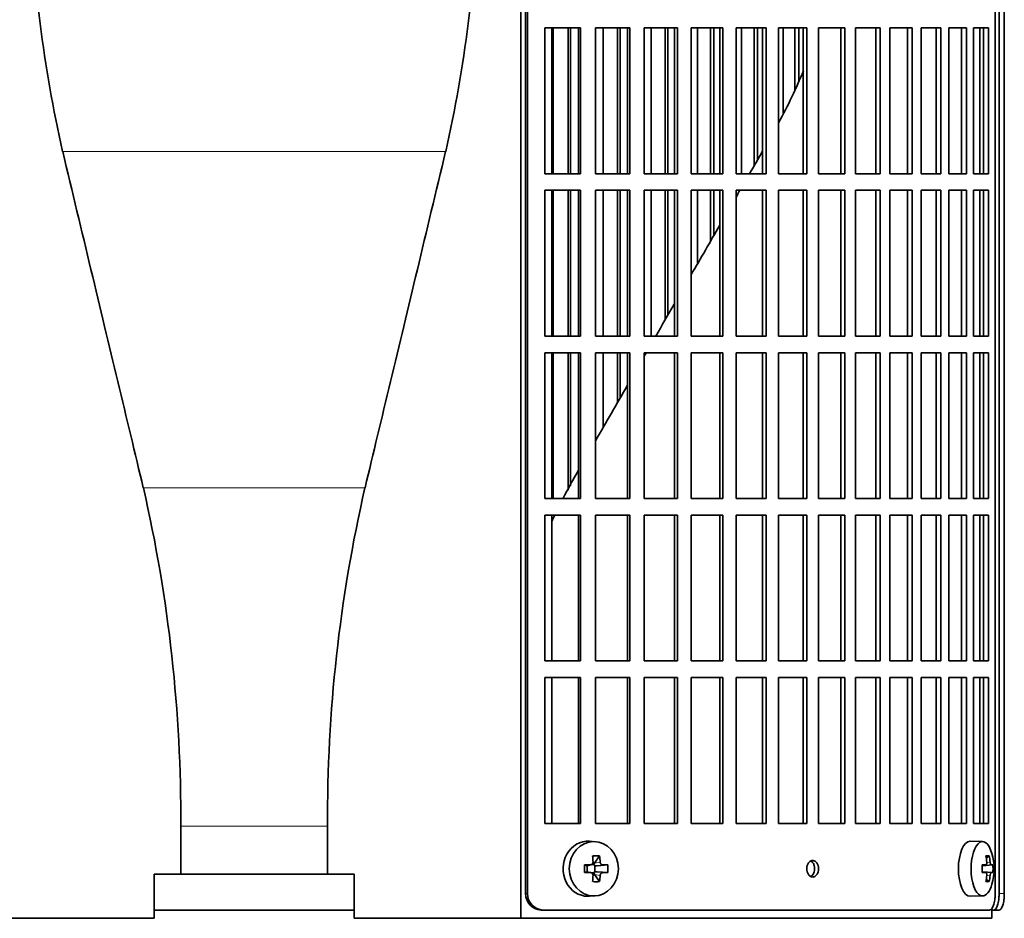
# Model space of a CAD drawing. Header units: millimetres. Extents: x 402 to 1276, y -1884 to 1700.
# Tile 12 of 23: x 509 to 688, y -263 to -100. Entities that reach past the tile are written whole.
import ezdxf

# ---------------------------------------------------------------- set-up
doc = ezdxf.new("R2010")
doc.units = ezdxf.units.MM
for name, color, linetype in [('M5X8_UNI7687', 7, 'Continuous'), ('VSI344-454_FILTR', 7, 'Continuous'), ('VSI344-454_SUPPO', 7, 'Continuous')]:
    doc.layers.add(name, color=color, linetype=linetype)

# ---------------------------------------------------------------- blocks, each defined once
blk = doc.blocks.new('SE')
at = {"layer": 'M5X8_UNI7687', "color": 7, "linetype": 'Continuous', "lineweight": 35}
for p, q in [((613.65, -249.01), (612.6, -248.94)), ((684.03, -249), (681.76, -248.93)), ((614.43, -251.6), (613.52, -252.9)), ((685.2, -251.6), (684.69, -251.99)), ((611.69, -253.24), (612.1, -253.4)), ((612.15, -253.4), (612.9, -253.21)), ((612.2, -254.47), (612.2, -253.39)), ((612.87, -253.18), (613.39, -253.18)), ((613.55, -253.36), (613.55, -254.5)), ((615.92, -253.24), (613.98, -253.4)), ((683.92, -253.29), (684.59, -253.22)), ((685.89, -253.24), (683.92, -253.38)), ((611.69, -254.62), (612.1, -254.46)), ((612.9, -254.65), (612.15, -254.46)), ((613.39, -254.68), (612.9, -254.68)), ((614.43, -256.26), (613.52, -254.96)), ((615.92, -254.62), (613.98, -254.46)), ((685.89, -254.62), (683.92, -254.48)), ((684.59, -254.64), (683.92, -254.57)), ((685.2, -256.26), (684.69, -255.87)), ((612.6, -258.92), (613.65, -258.85)), ((681.76, -258.93), (684.03, -258.86))]:
    blk.add_line(p, q, dxfattribs=at)
at = {"layer": 'M5X8_UNI7687', "color": 4, "linetype": 'Continuous', "lineweight": 9}
for p, q in [((612.1, -253.4), (612.79, -253.22)), ((613.52, -252.9), (614.53, -252.72)), ((614.98, -253.22), (613.98, -253.4)), ((685.6, -253.22), (683.92, -253.38)), ((683.92, -253.29), (684.58, -253.22)), ((684.78, -252.78), (685.39, -252.72)), ((612.79, -254.64), (612.1, -254.46)), ((614.53, -255.14), (613.52, -254.96)), ((613.98, -254.46), (614.98, -254.64)), ((683.92, -254.48), (685.6, -254.64)), ((684.58, -254.64), (683.92, -254.57)), ((685.39, -255.14), (684.78, -255.08))]:
    blk.add_line(p, q, dxfattribs=at)
at = {"layer": 'M5X8_UNI7687', "color": 7, "linetype": 'Continuous', "lineweight": 35}
for centre, radius, start, end in [((676.12, -253.93), 10, 343.7273, 16.2727), ((661.05, -253.93), 49.36, 179.1963, 180.8037), ((612.78, -252.76), 0.465, 271.4799, 4.1476), ((605.34, -253.93), 10.6, 356.2556, 3.7444), ((676.49, -253.93), 9.42, 355.7871, 4.2129), ((612.78, -255.1), 0.465, 355.8523, 88.5202)]:
    blk.add_arc(centre, radius, start, end, dxfattribs=at)
for centre, major_axis, ratio, start_param, end_param in [((684, -253.93), (0, -4.93), 0.422618, 2.175256, 6.283185), ((612.33, -253.93), (0, -5), 0.906308, 3.081955, 6.283185), ((681.74, -253.93), (0, -5), 0.422618, 3.141593, 6.283185), ((610.64, -256.99), (8.86, 2.7), 0.529916, 0.974266, 1.123958), ((609.85, -253.93), (0, 10), 0.34202, -1.449667, -1.335108), ((609.57, -253.93), (0, 10), 0.5, -1.449667, -1.335108), ((678.12, -256.99), (7.75, 5.06), 0.247104, 0.286808, 0.4365), ((676.19, -253.93), (0, 10), 0.866025, 4.833518, 4.948078), ((676.06, -253.93), (0, 10), 0.939693, 4.833518, 4.948078), ((609.71, -254.08), (9.99, 0.37), 0.07899, 1.254131, 1.36869), ((612.1, -252.89), (-0.03, 0.507), 0.355475, 2.983295, 3.209876), ((613.98, -252.89), (-0.561, -0.512), 0.450112, 5.177855, 5.696055), ((613.78, -252.93), (-0.019, -0.502), 0.906042, 5.273044, 5.799842), ((613.98, -252.89), (-0.85, -0.111), 0.58208, 0.96918, 1.487381), ((609.71, -254.08), (9.99, 0.37), 0.07899, 0.897313, 1.011873), ((676.13, -254.08), (9.97, 0.79), 0.036834, 0.556003, 0.670562), ((679.41, -253.93), (0, -9.26), 0.488139, 1.49595, 1.645642), ((676.13, -254.08), (9.97, 0.79), 0.036834, 0.199185, 0.313745), ((609.71, -253.77), (9.99, -0.37), 0.07899, -1.36869, -1.254131), ((612.1, -254.97), (-0.03, -0.507), 0.355475, 3.073309, 3.29989), ((609.85, -253.93), (0, -10), 0.34202, 1.335108, 1.449667), ((613.78, -254.93), (-0.019, 0.502), 0.906042, 0.483343, 1.010141), ((613.98, -254.97), (-0.561, 0.512), 0.450112, 0.58713, 1.105331), ((613.98, -254.97), (-0.85, 0.111), 0.58208, 4.795805, 5.314006), ((609.57, -253.93), (0, -10), 0.5, 1.335108, 1.449667), ((609.71, -253.77), (9.99, -0.37), 0.07899, -1.011873, -0.897313), ((676.13, -253.77), (9.97, -0.79), 0.036834, -0.670562, -0.556003), ((676.19, -253.93), (0, -10), 0.866025, 1.335108, 1.449667), ((676.06, -253.93), (0, -10), 0.939693, 1.335108, 1.449667), ((676.13, -253.77), (9.97, -0.79), 0.036834, -0.313745, -0.199185), ((610.64, -250.87), (8.86, -2.7), 0.529916, -1.123958, -0.974266), ((684, -253.93), (0, -4.93), 0.422618, 0, 0.966337), ((678.12, -250.87), (7.75, -5.06), 0.247104, -0.4365, -0.286808), ((612.33, -253.93), (0, -5), 0.906308, 0, 0.059638), ((681.74, -253.93), (0, -5), 0.422618, 0, 0.012961)]:
    blk.add_ellipse(centre, major_axis=major_axis, ratio=ratio, start_param=start_param, end_param=end_param, dxfattribs=at)
blk.add_ellipse((613.38, -253.93), major_axis=(0, -4.93), ratio=0.906308, dxfattribs=at)
for points in [[(614.53, -252.72), (614.53, -252.74), (614.54, -252.77), (614.55, -252.82), (614.56, -252.87), (614.58, -252.91), (614.6, -252.95), (614.62, -253), (614.65, -253.04), (614.68, -253.07), (614.71, -253.11), (614.75, -253.14), (614.78, -253.16), (614.82, -253.18), (614.86, -253.2), (614.9, -253.21), (614.94, -253.22), (614.97, -253.22), (614.98, -253.22)], [(684.58, -253.22), (684.59, -253.22), (684.61, -253.22), (684.63, -253.21), (684.65, -253.2), (684.68, -253.18), (684.7, -253.16), (684.72, -253.14), (684.73, -253.11), (684.75, -253.07), (684.76, -253.04), (684.78, -253), (684.78, -252.95), (684.79, -252.91), (684.79, -252.87), (684.8, -252.82), (684.79, -252.77), (684.79, -252.74), (684.79, -252.72)], [(685.39, -252.72), (685.39, -252.74), (685.4, -252.77), (685.4, -252.82), (685.41, -252.87), (685.42, -252.91), (685.43, -252.95), (685.45, -253), (685.46, -253.04), (685.47, -253.07), (685.49, -253.11), (685.51, -253.14), (685.52, -253.16), (685.54, -253.18), (685.55, -253.2), (685.57, -253.21), (685.58, -253.22), (685.59, -253.22), (685.6, -253.22)], [(614.98, -254.64), (614.97, -254.64), (614.94, -254.64), (614.9, -254.65), (614.86, -254.66), (614.82, -254.68), (614.78, -254.7), (614.75, -254.72), (614.71, -254.75), (614.68, -254.79), (614.65, -254.82), (614.62, -254.86), (614.6, -254.91), (614.58, -254.95), (614.56, -254.99), (614.55, -255.04), (614.54, -255.09), (614.53, -255.12), (614.53, -255.14)], [(684.79, -255.14), (684.79, -255.12), (684.79, -255.09), (684.8, -255.04), (684.79, -254.99), (684.79, -254.95), (684.78, -254.91), (684.78, -254.86), (684.76, -254.82), (684.75, -254.79), (684.73, -254.75), (684.72, -254.72), (684.7, -254.7), (684.68, -254.68), (684.65, -254.66), (684.63, -254.65), (684.61, -254.64), (684.59, -254.64), (684.58, -254.64)], [(685.6, -254.64), (685.59, -254.64), (685.58, -254.64), (685.57, -254.65), (685.55, -254.66), (685.54, -254.68), (685.52, -254.7), (685.51, -254.72), (685.49, -254.75), (685.47, -254.79), (685.46, -254.82), (685.45, -254.86), (685.43, -254.91), (685.42, -254.95), (685.41, -254.99), (685.4, -255.04), (685.4, -255.09), (685.39, -255.12), (685.39, -255.14)]]:
    blk.add_open_spline(points, degree=3, dxfattribs=at)
at = {"layer": 'VSI344-454_FILTR', "color": 7, "linetype": 'Continuous', "lineweight": 35}
for p, q in [((601, -258.43), (601, 14.57)), ((601.35, -258.43), (601.35, 14.57)), ((686.31, -258.43), (686.31, 14.57)), ((687.01, -258.43), (687.01, 10.57)), ((687.96, -258.43), (687.96, 10.57)), ((604.5, -127.68), (604.5, -101.18)), ((604.5, -101.18), (610.97, -101.18)), ((606.02, -127.68), (606.02, -101.18)), ((608.7, -127.68), (608.7, -101.18)), ((609.12, -127.68), (609.12, -101.18)), ((610.58, -127.68), (610.58, -101.18)), ((610.97, -127.68), (610.97, -101.18)), ((613.67, -127.68), (613.67, -101.18)), ((613.67, -101.18), (619.94, -101.18)), ((615.07, -127.68), (615.07, -101.18)), ((617.67, -127.68), (617.67, -101.18)), ((618.15, -127.68), (618.15, -101.18)), ((619.49, -127.68), (619.49, -101.18)), ((619.94, -127.68), (619.94, -101.18)), ((622.55, -127.68), (622.55, -101.18)), ((622.55, -101.18), (628.58, -101.18)), ((623.82, -127.68), (623.82, -101.18)), ((626.32, -127.68), (626.32, -101.18)), ((626.86, -127.68), (626.86, -101.18)), ((628.06, -127.68), (628.06, -101.18)), ((628.58, -127.68), (628.58, -101.18)), ((631.08, -127.68), (631.08, -101.18)), ((631.08, -101.18), (636.84, -101.18)), ((632.22, -127.68), (632.22, -101.18)), ((634.6, -127.68), (634.6, -101.18)), ((635.21, -127.68), (635.21, -101.18)), ((636.27, -127.68), (636.27, -101.18)), ((636.84, -127.68), (636.84, -101.18)), ((639.23, -127.68), (639.23, -101.18)), ((639.23, -101.18), (644.69, -101.18)), ((640.22, -127.68), (640.22, -101.18)), ((642.49, -126.26), (642.49, -101.18)), ((643.14, -125.13), (643.14, -101.18)), ((644.06, -127.68), (644.06, -101.18)), ((644.69, -127.68), (644.69, -101.18)), ((646.95, -127.68), (646.95, -101.18)), ((646.95, -101.18), (652.09, -101.18)), ((647.79, -116.69), (647.79, -101.18)), ((649.92, -112.52), (649.92, -101.18)), ((650.63, -110.8), (650.63, -101.18)), ((651.41, -127.68), (651.41, -101.18)), ((652.09, -127.68), (652.09, -101.18)), ((654.2, -101.18), (659, -101.18)), ((654.2, -127.68), (654.2, -101.18)), ((658.26, -127.68), (658.26, -101.18)), ((659, -127.68), (659, -101.18)), ((660.95, -101.18), (665.38, -101.18)), ((660.95, -127.68), (660.95, -101.18)), ((664.6, -127.68), (664.6, -101.18)), ((665.38, -127.68), (665.38, -101.18)), ((667.18, -101.18), (671.21, -101.18)), ((667.18, -127.68), (667.18, -101.18)), ((670.39, -127.68), (670.39, -101.18)), ((671.21, -127.68), (671.21, -101.18)), ((672.84, -101.18), (676.46, -101.18)), ((672.84, -127.68), (672.84, -101.18)), ((675.6, -127.68), (675.6, -101.18)), ((676.46, -127.68), (676.46, -101.18)), ((677.9, -101.18), (681.1, -101.18)), ((677.9, -127.68), (677.9, -101.18)), ((680.21, -127.68), (680.21, -101.18)), ((681.1, -127.68), (681.1, -101.18)), ((682.36, -101.18), (685.11, -101.18)), ((682.36, -127.68), (682.36, -101.18)), ((684.19, -127.68), (684.19, -101.18)), ((685.11, -127.68), (685.11, -101.18)), ((604.5, -127.68), (610.97, -127.68)), ((613.67, -127.68), (619.94, -127.68)), ((622.55, -127.68), (628.58, -127.68)), ((631.08, -127.68), (636.84, -127.68)), ((639.23, -127.68), (644.69, -127.68)), ((646.95, -127.68), (652.09, -127.68)), ((654.2, -127.68), (659, -127.68)), ((660.95, -127.68), (665.38, -127.68)), ((667.18, -127.68), (671.21, -127.68)), ((672.84, -127.68), (676.46, -127.68)), ((677.9, -127.68), (681.1, -127.68)), ((682.36, -127.68), (685.11, -127.68)), ((604.5, -157.18), (604.5, -130.68)), ((604.5, -130.68), (610.97, -130.68)), ((606.02, -157.18), (606.02, -130.68)), ((608.7, -157.18), (608.7, -130.68)), ((609.12, -157.18), (609.12, -130.68)), ((610.58, -157.18), (610.58, -130.68)), ((610.97, -157.18), (610.97, -130.68)), ((613.67, -157.18), (613.67, -130.68)), ((613.67, -130.68), (619.94, -130.68)), ((615.07, -157.18), (615.07, -130.68)), ((617.67, -157.18), (617.67, -130.68)), ((618.15, -157.18), (618.15, -130.68)), ((619.49, -157.18), (619.49, -130.68)), ((619.94, -157.18), (619.94, -130.68)), ((622.55, -157.18), (622.55, -130.68)), ((622.55, -130.68), (628.58, -130.68)), ((623.82, -157.18), (623.82, -130.68)), ((626.32, -154.27), (626.32, -130.68)), ((626.86, -153.32), (626.86, -130.68)), ((628.06, -157.18), (628.06, -130.68)), ((628.58, -157.18), (628.58, -130.68)), ((631.08, -157.18), (631.08, -130.68)), ((631.08, -130.68), (636.84, -130.68)), ((632.22, -144.05), (632.22, -130.68)), ((634.6, -139.91), (634.6, -130.68)), ((635.21, -138.87), (635.21, -130.68)), ((636.27, -157.18), (636.27, -130.68)), ((636.84, -157.18), (636.84, -130.68)), ((639.23, -157.18), (639.23, -130.68)), ((639.23, -130.68), (644.69, -130.68)), ((644.06, -157.18), (644.06, -130.68)), ((644.69, -157.18), (644.69, -130.68)), ((646.95, -157.18), (646.95, -130.68)), ((646.95, -130.68), (652.09, -130.68)), ((651.41, -157.18), (651.41, -130.68)), ((652.09, -157.18), (652.09, -130.68)), ((654.2, -130.68), (659, -130.68)), ((654.2, -157.18), (654.2, -130.68)), ((658.26, -157.18), (658.26, -130.68)), ((659, -157.18), (659, -130.68)), ((660.95, -130.68), (665.38, -130.68)), ((660.95, -157.18), (660.95, -130.68)), ((664.6, -157.18), (664.6, -130.68)), ((665.38, -157.18), (665.38, -130.68)), ((667.18, -130.68), (671.21, -130.68)), ((667.18, -157.18), (667.18, -130.68)), ((670.39, -157.18), (670.39, -130.68)), ((671.21, -157.18), (671.21, -130.68)), ((672.84, -130.68), (676.46, -130.68)), ((672.84, -157.18), (672.84, -130.68)), ((675.6, -157.18), (675.6, -130.68)), ((676.46, -157.18), (676.46, -130.68)), ((677.9, -130.68), (681.1, -130.68)), ((677.9, -157.18), (677.9, -130.68)), ((680.21, -157.18), (680.21, -130.68)), ((681.1, -157.18), (681.1, -130.68)), ((682.36, -130.68), (685.11, -130.68)), ((682.36, -157.18), (682.36, -130.68)), ((684.19, -157.18), (684.19, -130.68)), ((685.11, -157.18), (685.11, -130.68)), ((604.5, -157.18), (610.97, -157.18)), ((613.67, -157.18), (619.94, -157.18)), ((622.55, -157.18), (628.58, -157.18)), ((631.08, -157.18), (636.84, -157.18)), ((639.23, -157.18), (644.69, -157.18)), ((646.95, -157.18), (652.09, -157.18)), ((654.2, -157.18), (659, -157.18)), ((660.95, -157.18), (665.38, -157.18)), ((667.18, -157.18), (671.21, -157.18)), ((672.84, -157.18), (676.46, -157.18)), ((677.9, -157.18), (681.1, -157.18)), ((682.36, -157.18), (685.11, -157.18)), ((604.5, -186.68), (604.5, -160.18)), ((604.5, -160.18), (610.97, -160.18)), ((606.02, -186.68), (606.02, -160.18)), ((608.7, -185.15), (608.7, -160.18)), ((609.12, -184.34), (609.12, -160.18)), ((610.58, -186.68), (610.58, -160.18)), ((610.97, -186.68), (610.97, -160.18)), ((613.67, -186.68), (613.67, -160.18)), ((613.67, -160.18), (619.94, -160.18)), ((615.07, -173.74), (615.07, -160.18)), ((617.67, -169.25), (617.67, -160.18)), ((618.15, -168.41), (618.15, -160.18)), ((619.49, -186.68), (619.49, -160.18)), ((619.94, -186.68), (619.94, -160.18)), ((622.55, -186.68), (622.55, -160.18)), ((622.55, -160.18), (628.58, -160.18)), ((628.06, -186.68), (628.06, -160.18)), ((628.58, -186.68), (628.58, -160.18)), ((631.08, -186.68), (631.08, -160.18)), ((631.08, -160.18), (636.84, -160.18)), ((636.27, -186.68), (636.27, -160.18)), ((636.84, -186.68), (636.84, -160.18)), ((639.23, -186.68), (639.23, -160.18)), ((639.23, -160.18), (644.69, -160.18)), ((644.06, -186.68), (644.06, -160.18)), ((644.69, -186.68), (644.69, -160.18)), ((646.95, -186.68), (646.95, -160.18)), ((646.95, -160.18), (652.09, -160.18)), ((651.41, -186.68), (651.41, -160.18)), ((652.09, -186.68), (652.09, -160.18)), ((654.2, -160.18), (659, -160.18)), ((654.2, -186.68), (654.2, -160.18)), ((658.26, -186.68), (658.26, -160.18)), ((659, -186.68), (659, -160.18)), ((660.95, -160.18), (665.38, -160.18)), ((660.95, -186.68), (660.95, -160.18)), ((664.6, -186.68), (664.6, -160.18)), ((665.38, -186.68), (665.38, -160.18)), ((667.18, -160.18), (671.21, -160.18)), ((667.18, -186.68), (667.18, -160.18)), ((670.39, -186.68), (670.39, -160.18)), ((671.21, -186.68), (671.21, -160.18)), ((672.84, -160.18), (676.46, -160.18)), ((672.84, -186.68), (672.84, -160.18)), ((675.6, -186.68), (675.6, -160.18)), ((676.46, -186.68), (676.46, -160.18)), ((677.9, -160.18), (681.1, -160.18)), ((677.9, -186.68), (677.9, -160.18)), ((680.21, -186.68), (680.21, -160.18)), ((681.1, -186.68), (681.1, -160.18)), ((682.36, -160.18), (685.11, -160.18)), ((682.36, -186.68), (682.36, -160.18)), ((684.19, -186.68), (684.19, -160.18)), ((685.11, -186.68), (685.11, -160.18)), ((604.5, -186.68), (610.97, -186.68)), ((613.67, -186.68), (619.94, -186.68)), ((622.55, -186.68), (628.58, -186.68)), ((631.08, -186.68), (636.84, -186.68)), ((639.23, -186.68), (644.69, -186.68)), ((646.95, -186.68), (652.09, -186.68)), ((654.2, -186.68), (659, -186.68)), ((660.95, -186.68), (665.38, -186.68)), ((667.18, -186.68), (671.21, -186.68)), ((672.84, -186.68), (676.46, -186.68)), ((677.9, -186.68), (681.1, -186.68)), ((682.36, -186.68), (685.11, -186.68)), ((604.5, -216.18), (604.5, -189.68)), ((604.5, -189.68), (610.97, -189.68)), ((610.58, -216.18), (610.58, -189.68)), ((610.97, -216.18), (610.97, -189.68)), ((613.67, -216.18), (613.67, -189.68)), ((613.67, -189.68), (619.94, -189.68)), ((619.49, -216.18), (619.49, -189.68)), ((619.94, -216.18), (619.94, -189.68)), ((622.55, -216.18), (622.55, -189.68)), ((622.55, -189.68), (628.58, -189.68)), ((628.06, -216.18), (628.06, -189.68)), ((628.58, -216.18), (628.58, -189.68)), ((631.08, -216.18), (631.08, -189.68)), ((631.08, -189.68), (636.84, -189.68)), ((636.27, -216.18), (636.27, -189.68)), ((636.84, -216.18), (636.84, -189.68)), ((639.23, -216.18), (639.23, -189.68)), ((639.23, -189.68), (644.69, -189.68)), ((644.06, -216.18), (644.06, -189.68)), ((644.69, -216.18), (644.69, -189.68)), ((646.95, -216.18), (646.95, -189.68)), ((646.95, -189.68), (652.09, -189.68)), ((651.41, -216.18), (651.41, -189.68)), ((652.09, -216.18), (652.09, -189.68)), ((654.2, -189.68), (659, -189.68)), ((654.2, -216.18), (654.2, -189.68)), ((658.26, -216.18), (658.26, -189.68)), ((659, -216.18), (659, -189.68)), ((660.95, -189.68), (665.38, -189.68)), ((660.95, -216.18), (660.95, -189.68)), ((664.6, -216.18), (664.6, -189.68)), ((665.38, -216.18), (665.38, -189.68)), ((667.18, -189.68), (671.21, -189.68)), ((667.18, -216.18), (667.18, -189.68)), ((670.39, -216.18), (670.39, -189.68)), ((671.21, -216.18), (671.21, -189.68)), ((672.84, -189.68), (676.46, -189.68)), ((672.84, -216.18), (672.84, -189.68)), ((675.6, -216.18), (675.6, -189.68)), ((676.46, -216.18), (676.46, -189.68)), ((677.9, -189.68), (681.1, -189.68)), ((677.9, -216.18), (677.9, -189.68)), ((680.21, -216.18), (680.21, -189.68)), ((681.1, -216.18), (681.1, -189.68)), ((682.36, -189.68), (685.11, -189.68)), ((682.36, -216.18), (682.36, -189.68)), ((684.19, -216.18), (684.19, -189.68)), ((685.11, -216.18), (685.11, -189.68)), ((604.5, -216.18), (610.97, -216.18)), ((613.67, -216.18), (619.94, -216.18)), ((622.55, -216.18), (628.58, -216.18)), ((631.08, -216.18), (636.84, -216.18)), ((639.23, -216.18), (644.69, -216.18)), ((646.95, -216.18), (652.09, -216.18)), ((654.2, -216.18), (659, -216.18)), ((660.95, -216.18), (665.38, -216.18)), ((667.18, -216.18), (671.21, -216.18)), ((672.84, -216.18), (676.46, -216.18)), ((677.9, -216.18), (681.1, -216.18)), ((682.36, -216.18), (685.11, -216.18)), ((604.5, -245.68), (604.5, -219.18)), ((604.5, -219.18), (610.97, -219.18)), ((610.58, -245.68), (610.58, -219.18)), ((610.97, -245.68), (610.97, -219.18)), ((613.67, -245.68), (613.67, -219.18)), ((613.67, -219.18), (619.94, -219.18)), ((619.49, -245.68), (619.49, -219.18)), ((619.94, -245.68), (619.94, -219.18)), ((622.55, -245.68), (622.55, -219.18)), ((622.55, -219.18), (628.58, -219.18)), ((628.06, -245.68), (628.06, -219.18)), ((628.58, -245.68), (628.58, -219.18)), ((631.08, -245.68), (631.08, -219.18)), ((631.08, -219.18), (636.84, -219.18)), ((636.27, -245.68), (636.27, -219.18)), ((636.84, -245.68), (636.84, -219.18)), ((639.23, -245.68), (639.23, -219.18)), ((639.23, -219.18), (644.69, -219.18)), ((644.06, -245.68), (644.06, -219.18)), ((644.69, -245.68), (644.69, -219.18)), ((646.95, -245.68), (646.95, -219.18)), ((646.95, -219.18), (652.09, -219.18)), ((651.41, -245.68), (651.41, -219.18)), ((652.09, -245.68), (652.09, -219.18)), ((654.2, -219.18), (659, -219.18)), ((654.2, -245.68), (654.2, -219.18)), ((658.26, -245.68), (658.26, -219.18)), ((659, -245.68), (659, -219.18)), ((660.95, -219.18), (665.38, -219.18)), ((660.95, -245.68), (660.95, -219.18)), ((664.6, -245.68), (664.6, -219.18)), ((665.38, -245.68), (665.38, -219.18)), ((667.18, -219.18), (671.21, -219.18)), ((667.18, -245.68), (667.18, -219.18)), ((670.39, -245.68), (670.39, -219.18)), ((671.21, -245.68), (671.21, -219.18)), ((672.84, -219.18), (676.46, -219.18)), ((672.84, -245.68), (672.84, -219.18)), ((675.6, -245.68), (675.6, -219.18)), ((676.46, -245.68), (676.46, -219.18)), ((677.9, -219.18), (681.1, -219.18)), ((677.9, -245.68), (677.9, -219.18)), ((680.21, -245.68), (680.21, -219.18)), ((681.1, -245.68), (681.1, -219.18)), ((682.36, -219.18), (685.11, -219.18)), ((682.36, -245.68), (682.36, -219.18)), ((684.19, -245.68), (684.19, -219.18)), ((685.11, -245.68), (685.11, -219.18)), ((604.5, -245.68), (610.97, -245.68)), ((613.67, -245.68), (619.94, -245.68)), ((622.55, -245.68), (628.58, -245.68)), ((631.08, -245.68), (636.84, -245.68)), ((639.23, -245.68), (644.69, -245.68)), ((646.95, -245.68), (652.09, -245.68)), ((654.2, -245.68), (659, -245.68)), ((660.95, -245.68), (665.38, -245.68)), ((667.18, -245.68), (671.21, -245.68)), ((672.84, -245.68), (676.46, -245.68)), ((677.9, -245.68), (681.1, -245.68)), ((682.36, -245.68), (685.11, -245.68)), ((533.51, -261.43), (569.85, -261.43)), ((604.15, -261.43), (603.81, -261.43)), ((604.15, -261.43), (685.24, -261.43)), ((685.68, -261.43), (686.04, -261.43)), ((686.99, -261.43), (686.04, -261.43))]:
    blk.add_line(p, q, dxfattribs=at)
at = {"layer": 'VSI344-454_FILTR', "color": 4, "linetype": 'Continuous', "lineweight": 9}
for p, q in [((601.35, -258.43), (601, -258.43)), ((687.96, -258.43), (687.01, -258.43))]:
    blk.add_line(p, q, dxfattribs=at)
at = {"layer": 'VSI344-454_FILTR', "color": 7, "linetype": 'Continuous', "lineweight": 35}
for centre, start, end in [((603.91, -258.52), 178.231, 267.8935), ((604.26, -258.52), 178.1916, 267.9344)]:
    blk.add_arc(centre, 2.91, start, end, dxfattribs=at)
for points, knots in [([(653.15, -255.43), (653.08, -255.42), (652.94, -255.41), (652.67, -255.29), (652.37, -255.01), (652.14, -254.51), (652.06, -253.92), (652.14, -253.34), (652.35, -252.89), (652.61, -252.62), (652.87, -252.46), (653.06, -252.44), (653.15, -252.43)], [0, 0, 0, 0, 0.064066, 0.126815, 0.254692, 0.378277, 0.50107, 0.625893, 0.749447, 0.833633, 0.916759, 1, 1, 1, 1]), ([(652.79, -255.35), (652.85, -255.32), (653, -255.22), (653.23, -254.97), (653.44, -254.52), (653.52, -253.94), (653.45, -253.35), (653.22, -252.85), (652.97, -252.61), (652.82, -252.53), (652.81, -252.52)], [0.1064378, 0.1064378, 0.1064378, 0.1064378, 0.1663652, 0.2505516, 0.3741057, 0.498929, 0.621722, 0.7453065, 0.8731842, 0.8878187, 0.8878187, 0.8878187, 0.8878187]), ([(653.15, -252.43), (653.22, -252.44), (653.36, -252.45), (653.63, -252.57), (653.92, -252.85), (654.15, -253.35), (654.23, -253.94), (654.15, -254.52), (653.94, -254.97), (653.68, -255.24), (653.43, -255.4), (653.24, -255.42), (653.15, -255.43)], [0, 0, 0, 0, 0.064066, 0.126815, 0.254692, 0.378277, 0.50107, 0.625893, 0.749447, 0.833633, 0.916759, 1, 1, 1, 1]), ([(685.24, -261.43), (685.26, -261.43), (685.3, -261.43), (685.37, -261.41), (685.43, -261.39), (685.49, -261.36), (685.54, -261.31), (685.6, -261.26), (685.7, -261.15), (685.85, -260.94), (686.01, -260.57), (686.14, -260.11), (686.22, -259.67), (686.27, -259.3), (686.29, -259.02), (686.31, -258.73), (686.31, -258.53), (686.31, -258.43)], [0, 0, 0, 0, 0.036074, 0.071827, 0.107372, 0.142823, 0.178296, 0.213907, 0.249769, 0.375679, 0.49974, 0.623937, 0.750153, 0.812742, 0.874833, 0.937047, 1, 1, 1, 1]), ([(686.04, -261.43), (686.06, -261.43), (686.1, -261.43), (686.15, -261.41), (686.21, -261.39), (686.26, -261.36), (686.32, -261.31), (686.37, -261.26), (686.46, -261.15), (686.59, -260.94), (686.74, -260.57), (686.86, -260.11), (686.93, -259.67), (686.97, -259.3), (687, -259.02), (687.01, -258.73), (687.01, -258.53), (687.01, -258.43)], [0, 0, 0, 0, 0.036074, 0.071835, 0.107394, 0.142867, 0.178369, 0.214016, 0.24992, 0.375515, 0.499619, 0.623903, 0.749864, 0.812553, 0.874725, 0.937001, 1, 1, 1, 1]), ([(687.96, -258.43), (687.96, -258.49), (687.96, -258.6), (687.96, -258.77), (687.95, -258.93), (687.94, -259.1), (687.93, -259.26), (687.91, -259.42), (687.87, -259.71), (687.81, -260.11), (687.69, -260.57), (687.54, -260.94), (687.4, -261.17), (687.28, -261.31), (687.19, -261.38), (687.09, -261.42), (687.03, -261.43), (686.99, -261.43)], [0, 0, 0, 0, 0.03611, 0.071905, 0.107497, 0.143003, 0.178538, 0.214218, 0.250157, 0.376062, 0.500393, 0.624478, 0.750119, 0.812755, 0.87487, 0.93708, 1, 1, 1, 1])]:
    blk.add_open_spline(points, degree=3, knots=knots, dxfattribs=at)
at = {"layer": 'VSI344-454_SUPPO', "color": 7, "linetype": 'Continuous', "lineweight": 35}
for p, q in [((600.15, -262.93), (600.15, 15.16)), ((605.75, -127.68), (605.75, -101.18)), ((683.52, -127.68), (683.52, -101.18)), ((605.75, -157.18), (605.75, -130.68)), ((683.52, -157.18), (683.52, -130.68)), ((605.75, -186.68), (605.75, -160.18)), ((683.52, -186.68), (683.52, -160.18)), ((605.75, -216.18), (605.75, -189.68)), ((683.52, -216.18), (683.52, -189.68)), ((605.75, -245.68), (605.75, -219.18)), ((683.52, -245.68), (683.52, -219.18)), ((538.33, -254.93), (538.33, -246.19)), ((565.03, -254.93), (565.03, -246.19)), ((538.33, -254.93), (533.51, -254.93)), ((533.51, -254.93), (533.51, -262.93)), ((538.33, -254.93), (565.03, -254.93)), ((565.03, -254.93), (569.85, -254.93)), ((569.85, -254.93), (569.85, -262.93)), ((685.68, -262.93), (685.68, -261.15)), ((503.21, -262.93), (533.51, -262.93)), ((600.15, -262.93), (569.85, -262.93)), ((600.15, -262.93), (685.68, -262.93))]:
    blk.add_line(p, q, dxfattribs=at)
at = {"layer": 'VSI344-454_SUPPO', "color": 4, "linetype": 'Continuous', "lineweight": 9}
for p, q in [((516.89, -123.62), (586.47, -123.62)), ((571.82, -184.72), (531.54, -184.72)), ((565.03, -246.19), (538.33, -246.19))]:
    blk.add_line(p, q, dxfattribs=at)
at = {"layer": 'VSI344-454_SUPPO', "color": 7, "linetype": 'Continuous', "lineweight": 35}
for centre, radius, start, end in [((742.52, -72.01), 231.46, 181.1914, 192.8853), ((360.84, -72.01), 231.46, 347.1147, 358.8086), ((559.26, -70.85), 99.78, 331.5662, 337.5501), ((722.94, -245.91), 129.49, 150.1961, 152.7545), ((270.56, -244.64), 267.78, 359.6688, 12.9312), ((832.8, -244.64), 267.78, 167.0688, 180.3312), ((722.94, -245.91), 129.49, 154.2527, 154.8253)]:
    blk.add_arc(centre, radius, start, end, dxfattribs=at)
for points in [[(531.54, -184.72), (530.04, -178.48), (526.96, -165.62), (522.07, -145.26), (518.65, -130.96), (516.89, -123.62)], [(571.82, -184.72), (573.32, -178.48), (576.4, -165.62), (581.29, -145.26), (584.71, -130.96), (586.47, -123.62)], [(641.67, -127.68), (642.46, -126.3), (643.26, -124.91), (644.06, -123.53)], [(639.23, -131.9), (639.46, -131.5), (639.7, -131.09), (639.93, -130.68)], [(631.08, -146.01), (632.81, -143.03), (634.53, -140.03), (636.27, -137.03)], [(622.55, -160.79), (622.67, -160.59), (622.79, -160.38), (622.9, -160.18)], [(613.67, -176.17), (615.6, -172.83), (617.54, -169.47), (619.49, -166.1)], [(610.57, -181.54), (610.57, -181.54), (610.58, -181.53), (610.58, -181.53)]]:
    blk.add_open_spline(points, degree=3, dxfattribs=at)
blk.add_open_spline([(624.64, -157.18), (625.75, -155.25), (626.89, -153.28), (628.04, -151.29), (628.06, -151.24)], degree=3, knots=[0.40501308, 0.40501308, 0.40501308, 0.40501308, 0.5, 0.50245811, 0.50245811, 0.50245811, 0.50245811], dxfattribs=at)

msp = doc.modelspace()

# ---------------------------------------------------------------- block references
msp.add_blockref('SE', (0, 0))

doc.saveas('drawing.dxf')
